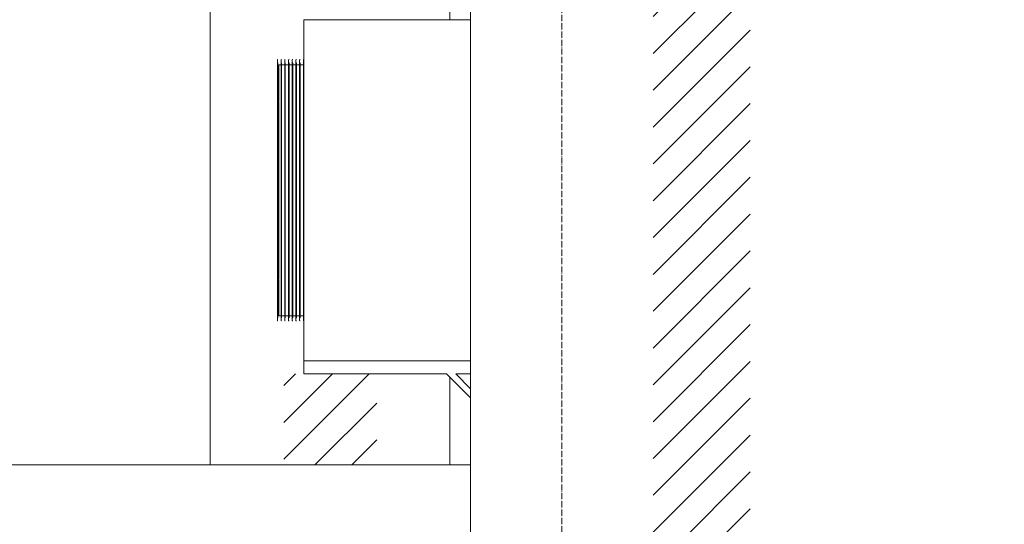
# Model space of a CAD drawing. Header units: millimetres. Extents: x -5998 to 64464, y -2232 to 8822.
# Tile 47 of 52: x 50419 to 52309, y 2466 to 3435. Entities that reach past the tile are written whole.
import ezdxf

# ---------------------------------------------------------------- set-up
doc = ezdxf.new("R2010")
doc.units = ezdxf.units.MM
doc.linetypes.add('_Traço - ponto', pattern=[16, 12, -2, 0, -2])
for name, color, linetype, lineweight in [('A-DETL-GENF', 92, 'Continuous', 18), ('A-GLAZ', 151, 'Continuous', 18), ('A-WALL', 113, 'Continuous', 18), ('M-EQPM', 50, 'Continuous', 18), ('S-GRID', 1, 'Continuous', 9)]:
    doc.layers.add(name, color=color, linetype=linetype, lineweight=lineweight)
pattern_1 = [(45, (39284.153, 0), (-35.35534, 35.35534), [])]

# ---------------------------------------------------------------- blocks, each defined once
blk = doc.blocks.new('Window_CV - Window_CV - 1 divisão-4329170-ELEVAÇÃO 4 - MAPEAMENTO DE DANOS')
at = {"layer": 'A-GLAZ'}
for p, q in [((11913.5, 3435), (11913.5, 3630)), ((11953.5, 3630), (11913.5, 3630)), ((11913.5, 2580), (11913.5, 2748.7))]:
    blk.add_line(p, q, dxfattribs=at)
blk = doc.blocks.new('Outdoor_Condenser_Unit_Single_Fan_15958 - Generic _Without Brackets_-4065094-ELEVAÇÃO 4 - MAPEAMENTO DE DANOS')
at = {"layer": 'M-EQPM'}
for p, q in [((11633.5, 3435), (11773.5, 3435)), ((11633.5, 3435), (11633.5, 2780)), ((11773.5, 3435), (11953.5, 3435)), ((11583.5, 3353.5), (11583.5, 3353.5)), ((11583.5, 3107.5), (11583.5, 3352.2)), ((11585.5, 3347.5), (11583.5, 3347.5)), ((11633.5, 3348.5), (11585.5, 3348.5)), ((11585.5, 3279), (11585.5, 3348.5)), ((11590.6, 3353.5), (11590.6, 3353.5)), ((11590.6, 3107.5), (11590.6, 3352.2)), ((11597.8, 3353.5), (11597.8, 3353.5)), ((11597.8, 3107.5), (11597.8, 3352.2)), ((11604.9, 3353.5), (11604.9, 3353.5)), ((11604.9, 3107.5), (11604.9, 3352.2)), ((11612.1, 3353.5), (11612.1, 3353.5)), ((11612.1, 3107.5), (11612.1, 3352.2)), ((11619.2, 3353.5), (11619.2, 3353.5)), ((11619.2, 3107.5), (11619.2, 3352.2)), ((11626.3, 3353.5), (11626.3, 3353.5)), ((11626.3, 3107.5), (11626.3, 3352.2)), ((11582.5, 3301.6), (11582.5, 3306.1)), ((11582.5, 3281.9), (11582.5, 3284.1)), ((11582.5, 3281.2), (11582.5, 3284.1)), ((11583.5, 3277.9), (11585.5, 3277.9)), ((11585.5, 3276.5), (11583.5, 3276.5)), ((11585.5, 3277.9), (11585.5, 3276.5)), ((11585.5, 3107.5), (11585.5, 3276.8)), ((11585.5, 3276.5), (11585.5, 3275.8)), ((11582.5, 3257.5), (11582.5, 3257.6)), ((11582.5, 3253.8), (11582.5, 3254.9)), ((11582.5, 3251.9), (11582.5, 3247.6)), ((11582.5, 3247.6), (11582.5, 3249.7)), ((11582.5, 3222.2), (11582.5, 3216.9)), ((11585.5, 3128), (11583.5, 3128)), ((11582.5, 3107.5), (11582.5, 3114.1)), ((11582.5, 3107.5), (11582.5, 3114.1)), ((11582.5, 3107.5), (11582.5, 3114.1)), ((11582.5, 3107.5), (11582.5, 3114.1)), ((11583.5, 3108.5), (11585.5, 3108.5)), ((11583.5, 3107.5), (11583.5, 2862.8)), ((11585.5, 3106.5), (11583.5, 3106.5)), ((11585.5, 2937.8), (11585.5, 3107.5)), ((11590.6, 3107.5), (11590.6, 2862.8)), ((11597.8, 3107.5), (11597.8, 2862.8)), ((11604.9, 3107.5), (11604.9, 2862.8)), ((11612.1, 3107.5), (11612.1, 2862.8)), ((11619.2, 3107.5), (11619.2, 2862.8)), ((11626.3, 3107.5), (11626.3, 2862.8)), ((11583.5, 3087), (11585.5, 3087)), ((11582.5, 3031.7), (11582.5, 3030.5)), ((11582.5, 2994.8), (11582.5, 2997.2)), ((11582.5, 2987.7), (11582.5, 2987.5)), ((11582.5, 2958), (11582.5, 2958.6)), ((11582.5, 2957.7), (11582.5, 2957.5)), ((11582.5, 2951.1), (11582.5, 2954)), ((11582.5, 2934.2), (11582.5, 2938.9)), ((11582.5, 2934), (11582.5, 2938.1)), ((11582.5, 2930), (11582.5, 2934)), ((11582.5, 2930.9), (11582.5, 2933.5)), ((11582.5, 2930.9), (11582.5, 2933.1)), ((11583.5, 2938.5), (11585.5, 2938.5)), ((11585.5, 2937.1), (11583.5, 2937.1)), ((11585.5, 2938.5), (11585.5, 2937.1)), ((11585.5, 2866.5), (11585.5, 2936)), ((11582.5, 2907), (11582.5, 2913.1)), ((11582.5, 2905.2), (11582.5, 2906.2)), ((11582.5, 2882.8), (11582.5, 2883.6)), ((11582.5, 2873.7), (11582.5, 2876.9)), ((11583.5, 2867.5), (11585.5, 2867.5)), ((11583.5, 2861.5), (11583.5, 2861.5)), ((11585.5, 2866.5), (11633.5, 2866.5)), ((11590.6, 2861.5), (11590.6, 2861.5)), ((11597.8, 2861.5), (11597.8, 2861.5)), ((11604.9, 2861.5), (11604.9, 2861.5)), ((11612.1, 2861.5), (11612.1, 2861.5)), ((11619.2, 2861.5), (11619.2, 2861.5)), ((11626.3, 2861.5), (11626.3, 2861.5)), ((11633.5, 2780), (11633.5, 2755)), ((11953.5, 2780), (11633.5, 2780)), ((11633.5, 2755), (11773.5, 2755)), ((11773.5, 2755), (11907.2, 2755)), ((11907.2, 2755), (11953.5, 2708.7)), ((11953.5, 2726.3), (11924.8, 2755)), ((11924.8, 2755), (11953.5, 2755))]:
    blk.add_line(p, q, dxfattribs=at)
at = {"layer": 'M-EQPM', "flags": 128}
for points in [[(11582.5, 3357.5), (11582.5, 3357.5), (11582.5, 3357.6), (11582.5, 3357.6), (11582.5, 3357.7), (11582.5, 3357.7), (11582.5, 3357.7), (11582.5, 3357.8), (11582.5, 3357.8), (11582.6, 3357.9), (11582.6, 3357.9), (11582.6, 3357.9), (11582.6, 3358), (11582.6, 3358), (11582.6, 3358), (11582.7, 3358.1), (11582.7, 3358.1), (11582.7, 3358.1), (11582.7, 3358.2), (11582.8, 3358.2), (11582.8, 3358.2), (11582.8, 3358.2), (11582.9, 3358.3), (11582.9, 3358.3), (11582.9, 3358.3), (11583, 3358.3), (11583, 3358.4), (11583, 3358.4), (11583.1, 3358.4), (11583.1, 3358.4), (11583.1, 3358.4), (11583.2, 3358.4), (11583.2, 3358.5), (11583.2, 3358.5), (11583.3, 3358.5), (11583.3, 3358.5), (11583.4, 3358.5), (11583.4, 3358.5), (11583.4, 3358.5), (11583.5, 3358.5), (11583.5, 3358.5)], [(11582.5, 3341.6), (11582.5, 3343.9), (11582.5, 3347), (11582.5, 3349.7), (11582.5, 3352), (11582.5, 3353.9), (11582.5, 3355.4), (11582.5, 3356.5), (11582.5, 3357.2), (11582.5, 3357.5), (11582.5, 3357.5)], [(11582.5, 3357.5), (11582.5, 3357.3), (11582.5, 3356.7), (11582.5, 3355.7), (11582.5, 3354.3), (11582.5, 3352.5), (11582.5, 3350.3), (11582.5, 3347.8), (11582.5, 3344.8), (11582.5, 3341.5), (11582.5, 3337.8), (11582.5, 3333.7), (11582.5, 3329.2), (11582.5, 3324.5), (11582.5, 3319.3), (11582.5, 3313.8), (11582.5, 3308), (11582.5, 3301.9), (11582.5, 3295.5), (11582.5, 3288.7), (11582.5, 3281.7), (11582.5, 3274.4), (11582.5, 3266.8), (11582.5, 3259), (11582.5, 3250.9), (11582.5, 3242.6), (11582.5, 3234.1), (11582.5, 3225.3), (11582.5, 3216.4), (11582.5, 3207.3), (11582.5, 3198.1), (11582.5, 3188.7), (11582.5, 3179.2), (11582.5, 3169.5), (11582.5, 3159.8), (11582.5, 3150), (11582.5, 3140.1), (11582.5, 3130.2), (11582.5, 3120.2), (11582.5, 3110.2), (11582.5, 3107.5)], [(11582.5, 3347.5), (11582.5, 3347.5), (11582.5, 3347.6), (11582.5, 3347.6), (11582.5, 3347.7), (11582.5, 3347.7), (11582.5, 3347.7), (11582.5, 3347.8), (11582.5, 3347.8), (11582.6, 3347.9), (11582.6, 3347.9), (11582.6, 3347.9), (11582.6, 3348), (11582.6, 3348), (11582.6, 3348), (11582.7, 3348.1), (11582.7, 3348.1), (11582.7, 3348.1), (11582.7, 3348.2), (11582.8, 3348.2), (11582.8, 3348.2), (11582.8, 3348.2), (11582.9, 3348.3), (11582.9, 3348.3), (11582.9, 3348.3), (11583, 3348.3), (11583, 3348.4), (11583, 3348.4), (11583.1, 3348.4), (11583.1, 3348.4), (11583.1, 3348.4), (11583.2, 3348.4), (11583.2, 3348.5), (11583.2, 3348.5), (11583.3, 3348.5), (11583.3, 3348.5), (11583.4, 3348.5), (11583.4, 3348.5), (11583.4, 3348.5), (11583.5, 3348.5), (11583.5, 3348.5)], [(11582.5, 3333), (11582.5, 3334.5), (11582.5, 3337.4), (11582.5, 3340), (11582.5, 3342.2), (11582.5, 3344), (11582.5, 3345.5), (11582.5, 3346.5), (11582.5, 3347.2), (11582.5, 3347.5), (11582.5, 3347.5)], [(11582.5, 3347.5), (11582.5, 3347.3), (11582.5, 3346.7), (11582.5, 3345.8), (11582.5, 3344.4), (11582.5, 3342.7), (11582.5, 3340.6), (11582.5, 3338.2), (11582.5, 3335.3), (11582.5, 3333)], [(11589.6, 3357.5), (11589.6, 3357.5), (11589.6, 3357.6), (11589.6, 3357.6), (11589.6, 3357.7), (11589.7, 3357.7), (11589.7, 3357.7), (11589.7, 3357.8), (11589.7, 3357.8), (11589.7, 3357.9), (11589.7, 3357.9), (11589.7, 3357.9), (11589.7, 3358), (11589.8, 3358), (11589.8, 3358), (11589.8, 3358.1), (11589.8, 3358.1), (11589.9, 3358.1), (11589.9, 3358.2), (11589.9, 3358.2), (11589.9, 3358.2), (11590, 3358.2), (11590, 3358.3), (11590, 3358.3), (11590.1, 3358.3), (11590.1, 3358.3), (11590.1, 3358.4), (11590.2, 3358.4), (11590.2, 3358.4), (11590.2, 3358.4), (11590.3, 3358.4), (11590.3, 3358.4), (11590.3, 3358.5), (11590.4, 3358.5), (11590.4, 3358.5), (11590.5, 3358.5), (11590.5, 3358.5), (11590.5, 3358.5), (11590.6, 3358.5), (11590.6, 3358.5), (11590.6, 3358.5)], [(11589.6, 3348.5), (11589.6, 3349.7), (11589.6, 3352), (11589.6, 3353.9), (11589.6, 3355.4), (11589.6, 3356.5), (11589.6, 3357.2), (11589.6, 3357.5), (11589.6, 3357.5)], [(11589.6, 3357.5), (11589.6, 3357.3), (11589.6, 3356.7), (11589.6, 3355.7), (11589.6, 3354.3), (11589.6, 3352.5), (11589.6, 3350.3), (11589.6, 3347.8), (11589.6, 3344.8), (11589.6, 3341.5), (11589.6, 3337.8), (11589.6, 3333.7), (11589.6, 3329.2), (11589.6, 3324.5), (11589.6, 3319.3), (11589.6, 3313.8), (11589.6, 3308), (11589.6, 3301.9), (11589.6, 3295.5), (11589.6, 3288.7), (11589.6, 3281.7), (11589.6, 3274.4), (11589.6, 3266.8), (11589.6, 3259), (11589.6, 3250.9), (11589.6, 3242.6), (11589.6, 3234.1), (11589.6, 3225.3), (11589.6, 3216.4), (11589.6, 3207.3), (11589.6, 3198.1), (11589.6, 3188.7), (11589.6, 3179.2), (11589.6, 3169.5), (11589.6, 3159.8), (11589.6, 3150), (11589.6, 3140.1), (11589.6, 3130.2), (11589.6, 3120.2), (11589.6, 3110.2), (11589.6, 3107.5)], [(11596.8, 3357.5), (11596.8, 3357.5), (11596.8, 3357.6), (11596.8, 3357.6), (11596.8, 3357.7), (11596.8, 3357.7), (11596.8, 3357.7), (11596.8, 3357.8), (11596.8, 3357.8), (11596.8, 3357.9), (11596.9, 3357.9), (11596.9, 3357.9), (11596.9, 3358), (11596.9, 3358), (11596.9, 3358), (11597, 3358.1), (11597, 3358.1), (11597, 3358.1), (11597, 3358.2), (11597.1, 3358.2), (11597.1, 3358.2), (11597.1, 3358.2), (11597.1, 3358.3), (11597.2, 3358.3), (11597.2, 3358.3), (11597.2, 3358.3), (11597.3, 3358.4), (11597.3, 3358.4), (11597.3, 3358.4), (11597.4, 3358.4), (11597.4, 3358.4), (11597.5, 3358.4), (11597.5, 3358.5), (11597.5, 3358.5), (11597.6, 3358.5), (11597.6, 3358.5), (11597.6, 3358.5), (11597.7, 3358.5), (11597.7, 3358.5), (11597.8, 3358.5), (11597.8, 3358.5)], [(11596.8, 3348.5), (11596.8, 3349.7), (11596.8, 3352), (11596.8, 3353.9), (11596.8, 3355.4), (11596.8, 3356.5), (11596.8, 3357.2), (11596.8, 3357.5), (11596.8, 3357.5)], [(11596.8, 3357.5), (11596.8, 3357.3), (11596.8, 3356.7), (11596.8, 3355.7), (11596.8, 3354.3), (11596.8, 3352.5), (11596.8, 3350.3), (11596.8, 3347.8), (11596.8, 3344.8), (11596.8, 3341.5), (11596.8, 3337.8), (11596.8, 3333.7), (11596.8, 3329.2), (11596.8, 3324.5), (11596.8, 3319.3), (11596.8, 3313.8), (11596.8, 3308), (11596.8, 3301.9), (11596.8, 3295.5), (11596.8, 3288.7), (11596.8, 3281.7), (11596.8, 3274.4), (11596.8, 3266.8), (11596.8, 3259), (11596.8, 3250.9), (11596.8, 3242.6), (11596.8, 3234.1), (11596.8, 3225.3), (11596.8, 3216.4), (11596.8, 3207.3), (11596.8, 3198.1), (11596.8, 3188.7), (11596.8, 3179.2), (11596.8, 3169.5), (11596.8, 3159.8), (11596.8, 3150), (11596.8, 3140.1), (11596.8, 3130.2), (11596.8, 3120.2), (11596.8, 3110.2), (11596.8, 3107.5)], [(11603.9, 3357.5), (11603.9, 3357.5), (11603.9, 3357.6), (11603.9, 3357.6), (11603.9, 3357.7), (11603.9, 3357.7), (11603.9, 3357.7), (11604, 3357.8), (11604, 3357.8), (11604, 3357.9), (11604, 3357.9), (11604, 3357.9), (11604, 3358), (11604.1, 3358), (11604.1, 3358), (11604.1, 3358.1), (11604.1, 3358.1), (11604.1, 3358.1), (11604.2, 3358.2), (11604.2, 3358.2), (11604.2, 3358.2), (11604.3, 3358.2), (11604.3, 3358.3), (11604.3, 3358.3), (11604.3, 3358.3), (11604.4, 3358.3), (11604.4, 3358.4), (11604.4, 3358.4), (11604.5, 3358.4), (11604.5, 3358.4), (11604.6, 3358.4), (11604.6, 3358.4), (11604.6, 3358.5), (11604.7, 3358.5), (11604.7, 3358.5), (11604.8, 3358.5), (11604.8, 3358.5), (11604.8, 3358.5), (11604.9, 3358.5), (11604.9, 3358.5), (11604.9, 3358.5)], [(11603.9, 3348.5), (11603.9, 3349.7), (11603.9, 3352), (11603.9, 3353.9), (11603.9, 3355.4), (11603.9, 3356.5), (11603.9, 3357.2), (11603.9, 3357.5), (11603.9, 3357.5)], [(11603.9, 3357.5), (11603.9, 3357.3), (11603.9, 3356.7), (11603.9, 3355.7), (11603.9, 3354.3), (11603.9, 3352.5), (11603.9, 3350.3), (11603.9, 3347.8), (11603.9, 3344.8), (11603.9, 3341.5), (11603.9, 3337.8), (11603.9, 3333.7), (11603.9, 3329.2), (11603.9, 3324.5), (11603.9, 3319.3), (11603.9, 3313.8), (11603.9, 3308), (11603.9, 3301.9), (11603.9, 3295.5), (11603.9, 3288.7), (11603.9, 3281.7), (11603.9, 3274.4), (11603.9, 3266.8), (11603.9, 3259), (11603.9, 3250.9), (11603.9, 3242.6), (11603.9, 3234.1), (11603.9, 3225.3), (11603.9, 3216.4), (11603.9, 3207.3), (11603.9, 3198.1), (11603.9, 3188.7), (11603.9, 3179.2), (11603.9, 3169.5), (11603.9, 3159.8), (11603.9, 3150), (11603.9, 3140.1), (11603.9, 3130.2), (11603.9, 3120.2), (11603.9, 3110.2), (11603.9, 3107.5)], [(11611.1, 3357.5), (11611.1, 3357.5), (11611.1, 3357.6), (11611.1, 3357.6), (11611.1, 3357.7), (11611.1, 3357.7), (11611.1, 3357.7), (11611.1, 3357.8), (11611.1, 3357.8), (11611.1, 3357.9), (11611.1, 3357.9), (11611.2, 3357.9), (11611.2, 3358), (11611.2, 3358), (11611.2, 3358), (11611.2, 3358.1), (11611.3, 3358.1), (11611.3, 3358.1), (11611.3, 3358.2), (11611.3, 3358.2), (11611.4, 3358.2), (11611.4, 3358.2), (11611.4, 3358.3), (11611.5, 3358.3), (11611.5, 3358.3), (11611.5, 3358.3), (11611.6, 3358.4), (11611.6, 3358.4), (11611.6, 3358.4), (11611.7, 3358.4), (11611.7, 3358.4), (11611.7, 3358.4), (11611.8, 3358.5), (11611.8, 3358.5), (11611.9, 3358.5), (11611.9, 3358.5), (11611.9, 3358.5), (11612, 3358.5), (11612, 3358.5), (11612.1, 3358.5), (11612.1, 3358.5)], [(11611.1, 3348.5), (11611.1, 3349.7), (11611.1, 3352), (11611.1, 3353.9), (11611.1, 3355.4), (11611.1, 3356.5), (11611.1, 3357.2), (11611.1, 3357.5), (11611.1, 3357.5)], [(11611.1, 3357.5), (11611.1, 3357.3), (11611.1, 3356.7), (11611.1, 3355.7), (11611.1, 3354.3), (11611.1, 3352.5), (11611.1, 3350.3), (11611.1, 3347.8), (11611.1, 3344.8), (11611.1, 3341.5), (11611.1, 3337.8), (11611.1, 3333.7), (11611.1, 3329.2), (11611.1, 3324.5), (11611.1, 3319.3), (11611.1, 3313.8), (11611.1, 3308), (11611.1, 3301.9), (11611.1, 3295.5), (11611.1, 3288.7), (11611.1, 3281.7), (11611.1, 3274.4), (11611.1, 3266.8), (11611.1, 3259), (11611.1, 3250.9), (11611.1, 3242.6), (11611.1, 3234.1), (11611.1, 3225.3), (11611.1, 3216.4), (11611.1, 3207.3), (11611.1, 3198.1), (11611.1, 3188.7), (11611.1, 3179.2), (11611.1, 3169.5), (11611.1, 3159.8), (11611.1, 3150), (11611.1, 3140.1), (11611.1, 3130.2), (11611.1, 3120.2), (11611.1, 3110.2), (11611.1, 3107.5)], [(11618.2, 3357.5), (11618.2, 3357.5), (11618.2, 3357.6), (11618.2, 3357.6), (11618.2, 3357.7), (11618.2, 3357.7), (11618.2, 3357.7), (11618.2, 3357.8), (11618.3, 3357.8), (11618.3, 3357.9), (11618.3, 3357.9), (11618.3, 3357.9), (11618.3, 3358), (11618.3, 3358), (11618.4, 3358), (11618.4, 3358.1), (11618.4, 3358.1), (11618.4, 3358.1), (11618.5, 3358.2), (11618.5, 3358.2), (11618.5, 3358.2), (11618.5, 3358.2), (11618.6, 3358.3), (11618.6, 3358.3), (11618.6, 3358.3), (11618.7, 3358.3), (11618.7, 3358.4), (11618.7, 3358.4), (11618.8, 3358.4), (11618.8, 3358.4), (11618.8, 3358.4), (11618.9, 3358.4), (11618.9, 3358.5), (11619, 3358.5), (11619, 3358.5), (11619, 3358.5), (11619.1, 3358.5), (11619.1, 3358.5), (11619.2, 3358.5), (11619.2, 3358.5), (11619.2, 3358.5)], [(11618.2, 3348.5), (11618.2, 3349.7), (11618.2, 3352), (11618.2, 3353.9), (11618.2, 3355.4), (11618.2, 3356.5), (11618.2, 3357.2), (11618.2, 3357.5), (11618.2, 3357.5)], [(11618.2, 3357.5), (11618.2, 3357.3), (11618.2, 3356.7), (11618.2, 3355.7), (11618.2, 3354.3), (11618.2, 3352.5), (11618.2, 3350.3), (11618.2, 3347.8), (11618.2, 3344.8), (11618.2, 3341.5), (11618.2, 3337.8), (11618.2, 3333.7), (11618.2, 3329.2), (11618.2, 3324.5), (11618.2, 3319.3), (11618.2, 3313.8), (11618.2, 3308), (11618.2, 3301.9), (11618.2, 3295.5), (11618.2, 3288.7), (11618.2, 3281.7), (11618.2, 3274.4), (11618.2, 3266.8), (11618.2, 3259), (11618.2, 3250.9), (11618.2, 3242.6), (11618.2, 3234.1), (11618.2, 3225.3), (11618.2, 3216.4), (11618.2, 3207.3), (11618.2, 3198.1), (11618.2, 3188.7), (11618.2, 3179.2), (11618.2, 3169.5), (11618.2, 3159.8), (11618.2, 3150), (11618.2, 3140.1), (11618.2, 3130.2), (11618.2, 3120.2), (11618.2, 3110.2), (11618.2, 3107.5)], [(11625.3, 3357.5), (11625.3, 3357.5), (11625.4, 3357.6), (11625.4, 3357.6), (11625.4, 3357.7), (11625.4, 3357.7), (11625.4, 3357.7), (11625.4, 3357.8), (11625.4, 3357.8), (11625.4, 3357.9), (11625.4, 3357.9), (11625.4, 3357.9), (11625.5, 3358), (11625.5, 3358), (11625.5, 3358), (11625.5, 3358.1), (11625.5, 3358.1), (11625.6, 3358.1), (11625.6, 3358.2), (11625.6, 3358.2), (11625.7, 3358.2), (11625.7, 3358.2), (11625.7, 3358.3), (11625.7, 3358.3), (11625.8, 3358.3), (11625.8, 3358.3), (11625.8, 3358.4), (11625.9, 3358.4), (11625.9, 3358.4), (11625.9, 3358.4), (11626, 3358.4), (11626, 3358.4), (11626.1, 3358.5), (11626.1, 3358.5), (11626.1, 3358.5), (11626.2, 3358.5), (11626.2, 3358.5), (11626.3, 3358.5), (11626.3, 3358.5), (11626.3, 3358.5), (11626.3, 3358.5)], [(11625.3, 3348.5), (11625.3, 3349.7), (11625.3, 3352), (11625.3, 3353.9), (11625.3, 3355.4), (11625.3, 3356.5), (11625.3, 3357.2), (11625.3, 3357.5), (11625.3, 3357.5)], [(11625.3, 3357.5), (11625.3, 3357.3), (11625.3, 3356.7), (11625.3, 3355.7), (11625.3, 3354.3), (11625.3, 3352.5), (11625.3, 3350.3), (11625.3, 3347.8), (11625.3, 3344.8), (11625.3, 3341.5), (11625.3, 3337.8), (11625.3, 3333.7), (11625.3, 3329.2), (11625.3, 3324.5), (11625.3, 3319.3), (11625.3, 3313.8), (11625.3, 3308), (11625.3, 3301.9), (11625.3, 3295.5), (11625.3, 3288.7), (11625.3, 3281.7), (11625.3, 3274.4), (11625.3, 3266.8), (11625.3, 3259), (11625.3, 3250.9), (11625.3, 3242.6), (11625.3, 3234.1), (11625.3, 3225.3), (11625.3, 3216.4), (11625.3, 3207.3), (11625.3, 3198.1), (11625.3, 3188.7), (11625.3, 3179.2), (11625.3, 3169.5), (11625.3, 3159.8), (11625.3, 3150), (11625.3, 3140.1), (11625.3, 3130.2), (11625.3, 3120.2), (11625.3, 3110.2), (11625.3, 3107.5)], [(11632.5, 3357.5), (11632.5, 3357.5), (11632.5, 3357.6), (11632.5, 3357.6), (11632.5, 3357.7), (11632.5, 3357.7), (11632.5, 3357.7), (11632.5, 3357.8), (11632.5, 3357.8), (11632.6, 3357.9), (11632.6, 3357.9), (11632.6, 3357.9), (11632.6, 3358), (11632.6, 3358), (11632.6, 3358), (11632.7, 3358.1), (11632.7, 3358.1), (11632.7, 3358.1), (11632.7, 3358.2), (11632.8, 3358.2), (11632.8, 3358.2), (11632.8, 3358.2), (11632.9, 3358.3), (11632.9, 3358.3), (11632.9, 3358.3), (11633, 3358.3), (11633, 3358.4), (11633, 3358.4), (11633.1, 3358.4), (11633.1, 3358.4), (11633.1, 3358.4), (11633.2, 3358.4), (11633.2, 3358.5), (11633.2, 3358.5), (11633.3, 3358.5), (11633.3, 3358.5), (11633.4, 3358.5), (11633.4, 3358.5), (11633.4, 3358.5), (11633.5, 3358.5), (11633.5, 3358.5)], [(11632.5, 3348.5), (11632.5, 3349.7), (11632.5, 3352), (11632.5, 3353.9), (11632.5, 3355.4), (11632.5, 3356.5), (11632.5, 3357.2), (11632.5, 3357.5), (11632.5, 3357.5)], [(11632.5, 3357.5), (11632.5, 3357.3), (11632.5, 3356.7), (11632.5, 3355.7), (11632.5, 3354.3), (11632.5, 3352.5), (11632.5, 3350.3), (11632.5, 3347.8), (11632.5, 3344.8), (11632.5, 3341.5), (11632.5, 3337.8), (11632.5, 3333.7), (11632.5, 3329.2), (11632.5, 3324.5), (11632.5, 3319.3), (11632.5, 3313.8), (11632.5, 3308), (11632.5, 3301.9), (11632.5, 3295.5), (11632.5, 3288.7), (11632.5, 3281.7), (11632.5, 3274.4), (11632.5, 3266.8), (11632.5, 3259), (11632.5, 3250.9), (11632.5, 3242.6), (11632.5, 3234.1), (11632.5, 3225.3), (11632.5, 3216.4), (11632.5, 3207.3), (11632.5, 3198.1), (11632.5, 3188.7), (11632.5, 3179.2), (11632.5, 3169.5), (11632.5, 3159.8), (11632.5, 3150), (11632.5, 3140.1), (11632.5, 3130.2), (11632.5, 3120.2), (11632.5, 3110.2), (11632.5, 3107.5)], [(11582.5, 3326.2), (11582.5, 3328), (11582.5, 3332.5), (11582.5, 3336.7), (11582.5, 3338)], [(11582.5, 3309.8), (11582.5, 3314.5), (11582.5, 3319.2), (11582.5, 3323.5), (11582.5, 3326.4)], [(11582.5, 3326.4), (11582.5, 3324.6), (11582.5, 3320.4), (11582.5, 3315.8), (11582.5, 3310.8), (11582.5, 3305.9)], [(11582.5, 3317.5), (11582.5, 3317.5), (11582.5, 3317.6), (11582.5, 3317.6), (11582.5, 3317.7), (11582.5, 3317.7), (11582.5, 3317.7), (11582.5, 3317.8), (11582.5, 3317.8), (11582.6, 3317.9), (11582.6, 3317.9), (11582.6, 3317.9), (11582.6, 3318), (11582.6, 3318), (11582.6, 3318), (11582.7, 3318.1), (11582.7, 3318.1), (11582.7, 3318.1)], [(11582.5, 3306.1), (11582.5, 3308.7), (11582.5, 3310.9), (11582.5, 3312.9), (11582.5, 3314.4), (11582.5, 3315.7), (11582.5, 3316.6), (11582.5, 3317.2), (11582.5, 3317.5), (11582.5, 3317.5)], [(11582.5, 3317.5), (11582.5, 3317.3), (11582.5, 3316.8), (11582.5, 3316), (11582.5, 3314.8), (11582.5, 3313.3), (11582.5, 3311.5), (11582.5, 3309.3), (11582.5, 3306.8), (11582.5, 3305.9)], [(11582.5, 3289.6), (11582.5, 3287.9), (11582.5, 3281.5)], [(11582.5, 3281.2), (11582.5, 3284.2), (11582.5, 3288.6), (11582.5, 3289.6)], [(11582.5, 3289.6), (11582.5, 3285.4), (11582.5, 3281.2)], [(11582.5, 3287.5), (11582.5, 3287.5), (11582.5, 3287.6), (11582.5, 3287.6), (11582.5, 3287.7), (11582.5, 3287.7), (11582.5, 3287.7), (11582.5, 3287.8), (11582.5, 3287.8)], [(11582.5, 3281.2), (11582.5, 3281.9), (11582.5, 3283.5), (11582.5, 3284.9), (11582.5, 3286), (11582.5, 3286.8), (11582.5, 3287.3), (11582.5, 3287.5), (11582.5, 3287.5)], [(11582.5, 3287.5), (11582.5, 3287.4), (11582.5, 3286.9), (11582.5, 3286.2), (11582.5, 3285.2), (11582.5, 3283.9), (11582.5, 3282.3), (11582.5, 3281.2)], [(11582.5, 3269.4), (11582.5, 3267.7), (11582.5, 3260.4)], [(11582.5, 3269.4), (11582.5, 3265.4), (11582.5, 3260.1)], [(11582.5, 3260.1), (11582.5, 3262.7), (11582.5, 3266.3), (11582.5, 3269.4)], [(11582.5, 3269.4), (11582.5, 3267.2), (11582.5, 3263.7), (11582.5, 3260.1)], [(11582.5, 3254.9), (11582.5, 3252.9), (11582.5, 3245.1), (11582.5, 3243.8)], [(11582.5, 3254.9), (11582.5, 3253.8), (11582.5, 3247.7), (11582.5, 3243.8)], [(11582.5, 3222.5), (11582.5, 3220.6), (11582.5, 3216.9)], [(11582.5, 3222.5), (11582.5, 3221), (11582.5, 3216.9)], [(11582.5, 3216.9), (11582.5, 3220.7), (11582.5, 3222.3)], [(11582.5, 3218.1), (11582.5, 3219.2), (11582.5, 3222.2)], [(11582.5, 3222.2), (11582.5, 3220.3), (11582.5, 3218.1)], [(11582.5, 3218.1), (11582.5, 3219.3), (11582.5, 3221), (11582.5, 3222.2)], [(11582.5, 3222.2), (11582.5, 3221.4), (11582.5, 3219.8), (11582.5, 3218.1)], [(11582.5, 3211.5), (11582.5, 3203.3), (11582.5, 3194.5), (11582.5, 3186.6)], [(11582.5, 3211.5), (11582.5, 3206.5), (11582.5, 3205.7)], [(11582.5, 3194.1), (11582.5, 3191.4), (11582.5, 3186.6)], [(11582.5, 3180.2), (11582.5, 3176.3), (11582.5, 3167.9)], [(11582.5, 3180.2), (11582.5, 3175.7), (11582.5, 3167.9)], [(11582.5, 3155.9), (11582.5, 3148.3), (11582.5, 3138.8), (11582.5, 3129.3), (11582.5, 3124.6)], [(11582.5, 3154.6), (11582.5, 3151.4), (11582.5, 3143.2), (11582.5, 3142.3)], [(11582.5, 3118.7), (11582.5, 3110.1), (11582.5, 3107.5)], [(11582.5, 3118.7), (11582.5, 3116.6), (11582.5, 3109.4), (11582.5, 3107.5)], [(11582.5, 3118.7), (11582.5, 3115.1), (11582.5, 3109.1), (11582.5, 3107.5)], [(11582.5, 3118.6), (11582.5, 3115.7), (11582.5, 3112.1), (11582.5, 3108.5), (11582.5, 3107.5)], [(11582.5, 3118.6), (11582.5, 3117.7), (11582.5, 3115.3), (11582.5, 3112.9), (11582.5, 3110.5), (11582.5, 3108.1), (11582.5, 3107.5)], [(11582.5, 3118.4), (11582.5, 3113.6), (11582.5, 3108.8), (11582.5, 3107.5)], [(11582.5, 3118.4), (11582.5, 3117.2), (11582.5, 3116.1), (11582.5, 3114.9), (11582.5, 3113.8), (11582.5, 3112.6), (11582.5, 3111.4), (11582.5, 3110.2), (11582.5, 3109), (11582.5, 3107.8), (11582.5, 3107.5)], [(11582.5, 3118.2), (11582.5, 3109.8), (11582.5, 3107.5)], [(11582.5, 3107.5), (11582.5, 3108.7), (11582.5, 3109.9), (11582.5, 3111.1), (11582.5, 3112.3), (11582.5, 3113.5), (11582.5, 3114.6), (11582.5, 3115.8), (11582.5, 3116.9), (11582.5, 3118.1)], [(11582.5, 3107.5), (11582.5, 3113.5), (11582.5, 3114.1)], [(11582.5, 3107.5), (11582.5, 3112.3), (11582.5, 3114.1)], [(11582.5, 3107.5), (11582.5, 3111.1), (11582.5, 3114.1)], [(11582.5, 3107.5), (11582.5, 3109.9), (11582.5, 3112.3), (11582.5, 3114.1)], [(11582.5, 3107.5), (11582.5, 3097.5), (11582.5, 3087.5), (11582.5, 3077.6), (11582.5, 3067.7), (11582.5, 3057.8), (11582.5, 3048.1), (11582.5, 3038.4), (11582.5, 3028.9), (11582.5, 3019.4), (11582.5, 3010.1), (11582.5, 3001), (11582.5, 2992.1), (11582.5, 2983.3), (11582.5, 2974.7), (11582.5, 2966.3), (11582.5, 2958.2), (11582.5, 2950.3), (11582.5, 2942.7), (11582.5, 2935.3), (11582.5, 2928.2), (11582.5, 2921.3), (11582.5, 2914.8), (11582.5, 2908.6), (11582.5, 2902.7), (11582.5, 2897.1), (11582.5, 2891.9), (11582.5, 2887), (11582.5, 2882.5), (11582.5, 2878.3), (11582.5, 2874.5), (11582.5, 2871.1), (11582.5, 2868), (11582.5, 2865.3), (11582.5, 2863), (11582.5, 2861.1), (11582.5, 2859.6), (11582.5, 2858.5), (11582.5, 2857.8), (11582.5, 2857.5), (11582.5, 2857.5)], [(11582.5, 3100.9), (11582.5, 3104.8), (11582.5, 3107.5)], [(11582.5, 3107.5), (11582.5, 3097.9), (11582.5, 3096.8)], [(11582.5, 3100.9), (11582.5, 3104.9), (11582.5, 3107.5)], [(11582.5, 3107.5), (11582.5, 3099.1), (11582.5, 3096.8)], [(11582.5, 3100.9), (11582.5, 3105.2), (11582.5, 3107.5)], [(11582.5, 3107.5), (11582.5, 3100.3), (11582.5, 3096.8)], [(11582.5, 3100.9), (11582.5, 3105.6), (11582.5, 3107.5)], [(11582.5, 3107.5), (11582.5, 3101.5), (11582.5, 3096.8)], [(11582.5, 3100.9), (11582.5, 3105.9), (11582.5, 3107.5)], [(11582.5, 3107.5), (11582.5, 3102.7), (11582.5, 3097.9), (11582.5, 3096.8)], [(11582.5, 3101.4), (11582.5, 3106.2), (11582.5, 3107.5)], [(11582.5, 3107.5), (11582.5, 3103.9), (11582.5, 3100.3), (11582.5, 3096.8)], [(11582.5, 3100.9), (11582.5, 3102.9), (11582.5, 3106.5), (11582.5, 3107.5)], [(11582.5, 3107.5), (11582.5, 3105.1), (11582.5, 3102.7), (11582.5, 3100.3), (11582.5, 3097.9), (11582.5, 3096.8)], [(11582.5, 3100.9), (11582.5, 3102.1), (11582.5, 3104.5), (11582.5, 3106.9), (11582.5, 3107.5)], [(11582.5, 3107.5), (11582.5, 3106.3), (11582.5, 3105.1), (11582.5, 3103.9), (11582.5, 3102.7), (11582.5, 3101.5), (11582.5, 3100.4), (11582.5, 3099.2), (11582.5, 3098.1), (11582.5, 3096.9)], [(11582.5, 3096.8), (11582.5, 3097.8), (11582.5, 3098.9), (11582.5, 3100.1), (11582.5, 3101.2), (11582.5, 3102.4), (11582.5, 3103.6), (11582.5, 3104.8), (11582.5, 3106), (11582.5, 3107.2), (11582.5, 3107.5)], [(11589.6, 3107.5), (11589.6, 3097.5), (11589.6, 3087.5), (11589.6, 3077.6), (11589.6, 3067.7), (11589.6, 3057.8), (11589.6, 3048.1), (11589.6, 3038.4), (11589.6, 3028.9), (11589.6, 3019.4), (11589.6, 3010.1), (11589.6, 3001), (11589.6, 2992.1), (11589.6, 2983.3), (11589.6, 2974.7), (11589.6, 2966.3), (11589.6, 2958.2), (11589.6, 2950.3), (11589.6, 2942.7), (11589.6, 2935.3), (11589.6, 2928.2), (11589.6, 2921.3), (11589.6, 2914.8), (11589.6, 2908.6), (11589.6, 2902.7), (11589.6, 2897.1), (11589.6, 2891.9), (11589.6, 2887), (11589.6, 2882.5), (11589.6, 2878.3), (11589.6, 2874.5), (11589.6, 2871.1), (11589.6, 2868), (11589.6, 2865.3), (11589.6, 2863), (11589.6, 2861.1), (11589.6, 2859.6), (11589.6, 2858.5), (11589.6, 2857.8), (11589.6, 2857.5), (11589.6, 2857.5)], [(11596.8, 3107.5), (11596.8, 3097.5), (11596.8, 3087.5), (11596.8, 3077.6), (11596.8, 3067.7), (11596.8, 3057.8), (11596.8, 3048.1), (11596.8, 3038.4), (11596.8, 3028.9), (11596.8, 3019.4), (11596.8, 3010.1), (11596.8, 3001), (11596.8, 2992.1), (11596.8, 2983.3), (11596.8, 2974.7), (11596.8, 2966.3), (11596.8, 2958.2), (11596.8, 2950.3), (11596.8, 2942.7), (11596.8, 2935.3), (11596.8, 2928.2), (11596.8, 2921.3), (11596.8, 2914.8), (11596.8, 2908.6), (11596.8, 2902.7), (11596.8, 2897.1), (11596.8, 2891.9), (11596.8, 2887), (11596.8, 2882.5), (11596.8, 2878.3), (11596.8, 2874.5), (11596.8, 2871.1), (11596.8, 2868), (11596.8, 2865.3), (11596.8, 2863), (11596.8, 2861.1), (11596.8, 2859.6), (11596.8, 2858.5), (11596.8, 2857.8), (11596.8, 2857.5), (11596.8, 2857.5)], [(11603.9, 3107.5), (11603.9, 3097.5), (11603.9, 3087.5), (11603.9, 3077.6), (11603.9, 3067.7), (11603.9, 3057.8), (11603.9, 3048.1), (11603.9, 3038.4), (11603.9, 3028.9), (11603.9, 3019.4), (11603.9, 3010.1), (11603.9, 3001), (11603.9, 2992.1), (11603.9, 2983.3), (11603.9, 2974.7), (11603.9, 2966.3), (11603.9, 2958.2), (11603.9, 2950.3), (11603.9, 2942.7), (11603.9, 2935.3), (11603.9, 2928.2), (11603.9, 2921.3), (11603.9, 2914.8), (11603.9, 2908.6), (11603.9, 2902.7), (11603.9, 2897.1), (11603.9, 2891.9), (11603.9, 2887), (11603.9, 2882.5), (11603.9, 2878.3), (11603.9, 2874.5), (11603.9, 2871.1), (11603.9, 2868), (11603.9, 2865.3), (11603.9, 2863), (11603.9, 2861.1), (11603.9, 2859.6), (11603.9, 2858.5), (11603.9, 2857.8), (11603.9, 2857.5), (11603.9, 2857.5)], [(11611.1, 3107.5), (11611.1, 3097.5), (11611.1, 3087.5), (11611.1, 3077.6), (11611.1, 3067.7), (11611.1, 3057.8), (11611.1, 3048.1), (11611.1, 3038.4), (11611.1, 3028.9), (11611.1, 3019.4), (11611.1, 3010.1), (11611.1, 3001), (11611.1, 2992.1), (11611.1, 2983.3), (11611.1, 2974.7), (11611.1, 2966.3), (11611.1, 2958.2), (11611.1, 2950.3), (11611.1, 2942.7), (11611.1, 2935.3), (11611.1, 2928.2), (11611.1, 2921.3), (11611.1, 2914.8), (11611.1, 2908.6), (11611.1, 2902.7), (11611.1, 2897.1), (11611.1, 2891.9), (11611.1, 2887), (11611.1, 2882.5), (11611.1, 2878.3), (11611.1, 2874.5), (11611.1, 2871.1), (11611.1, 2868), (11611.1, 2865.3), (11611.1, 2863), (11611.1, 2861.1), (11611.1, 2859.6), (11611.1, 2858.5), (11611.1, 2857.8), (11611.1, 2857.5), (11611.1, 2857.5)], [(11618.2, 3107.5), (11618.2, 3097.5), (11618.2, 3087.5), (11618.2, 3077.6), (11618.2, 3067.7), (11618.2, 3057.8), (11618.2, 3048.1), (11618.2, 3038.4), (11618.2, 3028.9), (11618.2, 3019.4), (11618.2, 3010.1), (11618.2, 3001), (11618.2, 2992.1), (11618.2, 2983.3), (11618.2, 2974.7), (11618.2, 2966.3), (11618.2, 2958.2), (11618.2, 2950.3), (11618.2, 2942.7), (11618.2, 2935.3), (11618.2, 2928.2), (11618.2, 2921.3), (11618.2, 2914.8), (11618.2, 2908.6), (11618.2, 2902.7), (11618.2, 2897.1), (11618.2, 2891.9), (11618.2, 2887), (11618.2, 2882.5), (11618.2, 2878.3), (11618.2, 2874.5), (11618.2, 2871.1), (11618.2, 2868), (11618.2, 2865.3), (11618.2, 2863), (11618.2, 2861.1), (11618.2, 2859.6), (11618.2, 2858.5), (11618.2, 2857.8), (11618.2, 2857.5), (11618.2, 2857.5)], [(11625.3, 3107.5), (11625.3, 3097.5), (11625.3, 3087.5), (11625.3, 3077.6), (11625.3, 3067.7), (11625.3, 3057.8), (11625.3, 3048.1), (11625.3, 3038.4), (11625.3, 3028.9), (11625.3, 3019.4), (11625.3, 3010.1), (11625.3, 3001), (11625.3, 2992.1), (11625.3, 2983.3), (11625.3, 2974.7), (11625.3, 2966.3), (11625.3, 2958.2), (11625.3, 2950.3), (11625.3, 2942.7), (11625.3, 2935.3), (11625.3, 2928.2), (11625.3, 2921.3), (11625.3, 2914.8), (11625.3, 2908.6), (11625.3, 2902.7), (11625.3, 2897.1), (11625.3, 2891.9), (11625.3, 2887), (11625.3, 2882.5), (11625.3, 2878.3), (11625.3, 2874.5), (11625.3, 2871.1), (11625.3, 2868), (11625.3, 2865.3), (11625.3, 2863), (11625.3, 2861.1), (11625.3, 2859.6), (11625.3, 2858.5), (11625.3, 2857.8), (11625.3, 2857.5), (11625.3, 2857.5)], [(11632.5, 3107.5), (11632.5, 3097.5), (11632.5, 3087.5), (11632.5, 3077.6), (11632.5, 3067.7), (11632.5, 3057.8), (11632.5, 3048.1), (11632.5, 3038.4), (11632.5, 3028.9), (11632.5, 3019.4), (11632.5, 3010.1), (11632.5, 3001), (11632.5, 2992.1), (11632.5, 2983.3), (11632.5, 2974.7), (11632.5, 2966.3), (11632.5, 2958.2), (11632.5, 2950.3), (11632.5, 2942.7), (11632.5, 2935.3), (11632.5, 2928.2), (11632.5, 2921.3), (11632.5, 2914.8), (11632.5, 2908.6), (11632.5, 2902.7), (11632.5, 2897.1), (11632.5, 2891.9), (11632.5, 2887), (11632.5, 2882.5), (11632.5, 2878.3), (11632.5, 2874.5), (11632.5, 2871.1), (11632.5, 2868), (11632.5, 2865.3), (11632.5, 2863), (11632.5, 2861.1), (11632.5, 2859.6), (11632.5, 2858.5), (11632.5, 2857.8), (11632.5, 2857.5), (11632.5, 2857.5)], [(11582.5, 3046.5), (11582.5, 3041.2), (11582.5, 3032)], [(11582.5, 3046.5), (11582.5, 3041.4), (11582.5, 3033.5), (11582.5, 3030.5)], [(11582.5, 3007), (11582.5, 3005.3), (11582.5, 2996.7), (11582.5, 2994.8)], [(11582.5, 3007), (11582.5, 3003.2), (11582.5, 2996), (11582.5, 2994.8)], [(11582.5, 2990), (11582.5, 2988.2), (11582.5, 2980)], [(11582.5, 2990), (11582.5, 2988.9), (11582.5, 2982.1), (11582.5, 2979.7)], [(11582.5, 2987.4), (11582.5, 2987.4), (11582.5, 2987.5)], [(11582.5, 2958.8), (11582.5, 2956.6), (11582.5, 2949.2), (11582.5, 2942.2), (11582.5, 2935.3), (11582.5, 2928.8), (11582.5, 2922.5), (11582.5, 2916.6)], [(11582.5, 2958.8), (11582.5, 2956.9), (11582.5, 2951.1), (11582.5, 2945.6), (11582.5, 2940.4), (11582.5, 2935.5), (11582.5, 2930.8), (11582.5, 2926.4), (11582.5, 2924.6)], [(11582.5, 2958.6), (11582.5, 2956), (11582.5, 2952.3), (11582.5, 2948.7), (11582.5, 2945.5), (11582.5, 2942.5), (11582.5, 2939.7), (11582.5, 2937.3), (11582.5, 2935.1), (11582.5, 2933.1), (11582.5, 2931.5), (11582.5, 2930.1), (11582.5, 2929), (11582.5, 2928.2), (11582.5, 2927.7), (11582.5, 2927.5), (11582.5, 2927.5)], [(11582.5, 2934.5), (11582.5, 2936.6), (11582.5, 2939), (11582.5, 2941.7), (11582.5, 2944.6), (11582.5, 2947.8), (11582.5, 2951.3), (11582.5, 2955), (11582.5, 2958.6)], [(11582.5, 2957.4), (11582.5, 2957.4), (11582.5, 2957.5)], [(11582.5, 2941.2), (11582.5, 2944.2), (11582.5, 2949.6), (11582.5, 2955)], [(11582.5, 2945.8), (11582.5, 2947.3), (11582.5, 2954)], [(11582.5, 2927.6), (11582.5, 2928.1), (11582.5, 2928.8), (11582.5, 2929.8), (11582.5, 2931.1), (11582.5, 2932.7), (11582.5, 2934)], [(11582.5, 2924.6), (11582.5, 2925.3), (11582.5, 2928.7)], [(11582.5, 2927.3), (11582.5, 2927.4), (11582.5, 2927.4), (11582.5, 2927.4), (11582.5, 2927.5), (11582.5, 2927.5)], [(11582.5, 2918.5), (11582.5, 2920.9), (11582.5, 2924.4)], [(11582.5, 2906.2), (11582.5, 2905.5), (11582.5, 2900.5), (11582.5, 2895.8)], [(11582.5, 2906.2), (11582.5, 2904.1), (11582.5, 2902.1), (11582.5, 2900.6), (11582.5, 2899.3), (11582.5, 2898.4), (11582.5, 2897.8), (11582.5, 2897.5), (11582.5, 2897.5)], [(11582.5, 2897.5), (11582.5, 2897.7), (11582.5, 2898.2), (11582.5, 2899), (11582.5, 2900.2), (11582.5, 2901.7), (11582.5, 2903.5), (11582.5, 2905.7)], [(11582.5, 2895.7), (11582.5, 2899.2), (11582.5, 2903.6)], [(11582.7, 2896.9), (11582.7, 2896.9), (11582.7, 2897), (11582.6, 2897), (11582.6, 2897), (11582.6, 2897.1), (11582.6, 2897.1), (11582.6, 2897.1), (11582.5, 2897.2), (11582.5, 2897.2), (11582.5, 2897.3), (11582.5, 2897.3), (11582.5, 2897.3), (11582.5, 2897.4), (11582.5, 2897.4), (11582.5, 2897.4), (11582.5, 2897.5), (11582.5, 2897.5)], [(11582.5, 2888.5), (11582.5, 2890.5), (11582.5, 2895.7), (11582.5, 2897.4)], [(11582.5, 2886.5), (11582.5, 2883.8), (11582.5, 2880.5), (11582.5, 2877.6), (11582.5, 2875), (11582.5, 2872.8), (11582.5, 2871), (11582.5, 2869.5), (11582.5, 2868.5), (11582.5, 2867.8), (11582.5, 2867.5), (11582.5, 2867.5)], [(11582.5, 2867.5), (11582.5, 2867.7), (11582.5, 2868.3), (11582.5, 2869.2), (11582.5, 2870.6), (11582.5, 2872.3), (11582.5, 2874.4), (11582.5, 2876.8), (11582.5, 2879.7), (11582.5, 2882.9), (11582.5, 2886.4)], [(11582.5, 2857.5), (11582.5, 2857.7), (11582.5, 2858.3), (11582.5, 2859.3), (11582.5, 2860.7), (11582.5, 2862.5), (11582.5, 2864.7), (11582.5, 2867.2), (11582.5, 2870.2), (11582.5, 2872)], [(11583.5, 2866.5), (11583.5, 2866.5), (11583.4, 2866.5), (11583.4, 2866.5), (11583.3, 2866.5), (11583.3, 2866.5), (11583.3, 2866.5), (11583.2, 2866.5), (11583.2, 2866.6), (11583.1, 2866.6), (11583.1, 2866.6), (11583.1, 2866.6), (11583, 2866.6), (11583, 2866.6), (11583, 2866.7), (11582.9, 2866.7), (11582.9, 2866.7), (11582.9, 2866.7), (11582.8, 2866.7), (11582.8, 2866.8), (11582.8, 2866.8), (11582.7, 2866.8), (11582.7, 2866.9), (11582.7, 2866.9), (11582.7, 2866.9), (11582.7, 2867), (11582.6, 2867), (11582.6, 2867), (11582.6, 2867.1), (11582.6, 2867.1), (11582.6, 2867.1), (11582.5, 2867.2), (11582.5, 2867.2), (11582.5, 2867.3), (11582.5, 2867.3), (11582.5, 2867.3), (11582.5, 2867.4), (11582.5, 2867.4), (11582.5, 2867.4), (11582.5, 2867.5), (11582.5, 2867.5)], [(11583.5, 2856.5), (11583.5, 2856.5), (11583.4, 2856.5), (11583.4, 2856.5), (11583.3, 2856.5), (11583.3, 2856.5), (11583.3, 2856.5), (11583.2, 2856.5), (11583.2, 2856.6), (11583.1, 2856.6), (11583.1, 2856.6), (11583.1, 2856.6), (11583, 2856.6), (11583, 2856.6), (11583, 2856.7), (11582.9, 2856.7), (11582.9, 2856.7), (11582.9, 2856.7), (11582.8, 2856.7), (11582.8, 2856.8), (11582.8, 2856.8), (11582.7, 2856.8), (11582.7, 2856.9), (11582.7, 2856.9), (11582.7, 2856.9), (11582.7, 2857), (11582.6, 2857), (11582.6, 2857), (11582.6, 2857.1), (11582.6, 2857.1), (11582.6, 2857.1), (11582.5, 2857.2), (11582.5, 2857.2), (11582.5, 2857.3), (11582.5, 2857.3), (11582.5, 2857.3), (11582.5, 2857.4), (11582.5, 2857.4), (11582.5, 2857.4), (11582.5, 2857.5), (11582.5, 2857.5)], [(11589.6, 2857.5), (11589.6, 2857.7), (11589.6, 2858.3), (11589.6, 2859.3), (11589.6, 2860.7), (11589.6, 2862.5), (11589.6, 2864.7), (11589.6, 2866.5)], [(11590.6, 2856.5), (11590.6, 2856.5), (11590.6, 2856.5), (11590.5, 2856.5), (11590.5, 2856.5), (11590.4, 2856.5), (11590.4, 2856.5), (11590.4, 2856.5), (11590.3, 2856.6), (11590.3, 2856.6), (11590.2, 2856.6), (11590.2, 2856.6), (11590.2, 2856.6), (11590.1, 2856.6), (11590.1, 2856.7), (11590.1, 2856.7), (11590, 2856.7), (11590, 2856.7), (11590, 2856.7), (11589.9, 2856.8), (11589.9, 2856.8), (11589.9, 2856.8), (11589.9, 2856.9), (11589.8, 2856.9), (11589.8, 2856.9), (11589.8, 2857), (11589.8, 2857), (11589.8, 2857), (11589.7, 2857.1), (11589.7, 2857.1), (11589.7, 2857.1), (11589.7, 2857.2), (11589.7, 2857.2), (11589.7, 2857.3), (11589.7, 2857.3), (11589.6, 2857.3), (11589.6, 2857.4), (11589.6, 2857.4), (11589.6, 2857.4), (11589.6, 2857.5), (11589.6, 2857.5)], [(11596.8, 2857.5), (11596.8, 2857.7), (11596.8, 2858.3), (11596.8, 2859.3), (11596.8, 2860.7), (11596.8, 2862.5), (11596.8, 2864.7), (11596.8, 2866.5)], [(11597.8, 2856.5), (11597.7, 2856.5), (11597.7, 2856.5), (11597.7, 2856.5), (11597.6, 2856.5), (11597.6, 2856.5), (11597.5, 2856.5), (11597.5, 2856.5), (11597.5, 2856.6), (11597.4, 2856.6), (11597.4, 2856.6), (11597.4, 2856.6), (11597.3, 2856.6), (11597.3, 2856.6), (11597.2, 2856.7), (11597.2, 2856.7), (11597.2, 2856.7), (11597.1, 2856.7), (11597.1, 2856.7), (11597.1, 2856.8), (11597.1, 2856.8), (11597, 2856.8), (11597, 2856.9), (11597, 2856.9), (11597, 2856.9), (11596.9, 2857), (11596.9, 2857), (11596.9, 2857), (11596.9, 2857.1), (11596.9, 2857.1), (11596.8, 2857.1), (11596.8, 2857.2), (11596.8, 2857.2), (11596.8, 2857.3), (11596.8, 2857.3), (11596.8, 2857.3), (11596.8, 2857.4), (11596.8, 2857.4), (11596.8, 2857.4), (11596.8, 2857.5), (11596.8, 2857.5)], [(11603.9, 2857.5), (11603.9, 2857.7), (11603.9, 2858.3), (11603.9, 2859.3), (11603.9, 2860.7), (11603.9, 2862.5), (11603.9, 2864.7), (11603.9, 2866.5)], [(11604.9, 2856.5), (11604.9, 2856.5), (11604.8, 2856.5), (11604.8, 2856.5), (11604.8, 2856.5), (11604.7, 2856.5), (11604.7, 2856.5), (11604.6, 2856.5), (11604.6, 2856.6), (11604.6, 2856.6), (11604.5, 2856.6), (11604.5, 2856.6), (11604.5, 2856.6), (11604.4, 2856.6), (11604.4, 2856.7), (11604.4, 2856.7), (11604.3, 2856.7), (11604.3, 2856.7), (11604.3, 2856.7), (11604.2, 2856.8), (11604.2, 2856.8), (11604.2, 2856.8), (11604.1, 2856.9), (11604.1, 2856.9), (11604.1, 2856.9), (11604.1, 2857), (11604.1, 2857), (11604, 2857), (11604, 2857.1), (11604, 2857.1), (11604, 2857.1), (11604, 2857.2), (11604, 2857.2), (11604, 2857.3), (11603.9, 2857.3), (11603.9, 2857.3), (11603.9, 2857.4), (11603.9, 2857.4), (11603.9, 2857.4), (11603.9, 2857.5), (11603.9, 2857.5)], [(11611.1, 2857.5), (11611.1, 2857.7), (11611.1, 2858.3), (11611.1, 2859.3), (11611.1, 2860.7), (11611.1, 2862.5), (11611.1, 2864.7), (11611.1, 2866.5)], [(11612.1, 2856.5), (11612, 2856.5), (11612, 2856.5), (11611.9, 2856.5), (11611.9, 2856.5), (11611.9, 2856.5), (11611.8, 2856.5), (11611.8, 2856.5), (11611.7, 2856.6), (11611.7, 2856.6), (11611.7, 2856.6), (11611.6, 2856.6), (11611.6, 2856.6), (11611.6, 2856.6), (11611.5, 2856.7), (11611.5, 2856.7), (11611.5, 2856.7), (11611.4, 2856.7), (11611.4, 2856.7), (11611.4, 2856.8), (11611.3, 2856.8), (11611.3, 2856.8), (11611.3, 2856.9), (11611.3, 2856.9), (11611.2, 2856.9), (11611.2, 2857), (11611.2, 2857), (11611.2, 2857), (11611.2, 2857.1), (11611.1, 2857.1), (11611.1, 2857.1), (11611.1, 2857.2), (11611.1, 2857.2), (11611.1, 2857.3), (11611.1, 2857.3), (11611.1, 2857.3), (11611.1, 2857.4), (11611.1, 2857.4), (11611.1, 2857.4), (11611.1, 2857.5), (11611.1, 2857.5)], [(11618.2, 2857.5), (11618.2, 2857.7), (11618.2, 2858.3), (11618.2, 2859.3), (11618.2, 2860.7), (11618.2, 2862.5), (11618.2, 2864.7), (11618.2, 2866.5)], [(11619.2, 2856.5), (11619.2, 2856.5), (11619.1, 2856.5), (11619.1, 2856.5), (11619, 2856.5), (11619, 2856.5), (11619, 2856.5), (11618.9, 2856.5), (11618.9, 2856.6), (11618.9, 2856.6), (11618.8, 2856.6), (11618.8, 2856.6), (11618.7, 2856.6), (11618.7, 2856.6), (11618.7, 2856.7), (11618.6, 2856.7), (11618.6, 2856.7), (11618.6, 2856.7), (11618.5, 2856.7), (11618.5, 2856.8), (11618.5, 2856.8), (11618.5, 2856.8), (11618.4, 2856.9), (11618.4, 2856.9), (11618.4, 2856.9), (11618.4, 2857), (11618.3, 2857), (11618.3, 2857), (11618.3, 2857.1), (11618.3, 2857.1), (11618.3, 2857.1), (11618.3, 2857.2), (11618.2, 2857.2), (11618.2, 2857.3), (11618.2, 2857.3), (11618.2, 2857.3), (11618.2, 2857.4), (11618.2, 2857.4), (11618.2, 2857.4), (11618.2, 2857.5), (11618.2, 2857.5)], [(11625.3, 2857.5), (11625.3, 2857.7), (11625.3, 2858.3), (11625.3, 2859.3), (11625.3, 2860.7), (11625.3, 2862.5), (11625.3, 2864.7), (11625.3, 2866.5)], [(11626.3, 2856.5), (11626.3, 2856.5), (11626.3, 2856.5), (11626.2, 2856.5), (11626.2, 2856.5), (11626.2, 2856.5), (11626.1, 2856.5), (11626.1, 2856.5), (11626, 2856.6), (11626, 2856.6), (11626, 2856.6), (11625.9, 2856.6), (11625.9, 2856.6), (11625.9, 2856.6), (11625.8, 2856.7), (11625.8, 2856.7), (11625.8, 2856.7), (11625.7, 2856.7), (11625.7, 2856.7), (11625.7, 2856.8), (11625.6, 2856.8), (11625.6, 2856.8), (11625.6, 2856.9), (11625.6, 2856.9), (11625.5, 2856.9), (11625.5, 2857), (11625.5, 2857), (11625.5, 2857), (11625.4, 2857.1), (11625.4, 2857.1), (11625.4, 2857.1), (11625.4, 2857.2), (11625.4, 2857.2), (11625.4, 2857.3), (11625.4, 2857.3), (11625.4, 2857.3), (11625.4, 2857.4), (11625.4, 2857.4), (11625.3, 2857.4), (11625.3, 2857.5), (11625.3, 2857.5)], [(11632.5, 2857.5), (11632.5, 2857.7), (11632.5, 2858.3), (11632.5, 2859.3), (11632.5, 2860.7), (11632.5, 2862.5), (11632.5, 2864.7), (11632.5, 2866.5)], [(11633.5, 2856.5), (11633.5, 2856.5), (11633.4, 2856.5), (11633.4, 2856.5), (11633.3, 2856.5), (11633.3, 2856.5), (11633.3, 2856.5), (11633.2, 2856.5), (11633.2, 2856.6), (11633.1, 2856.6), (11633.1, 2856.6), (11633.1, 2856.6), (11633, 2856.6), (11633, 2856.6), (11633, 2856.7), (11632.9, 2856.7), (11632.9, 2856.7), (11632.9, 2856.7), (11632.8, 2856.7), (11632.8, 2856.8), (11632.8, 2856.8), (11632.7, 2856.8), (11632.7, 2856.9), (11632.7, 2856.9), (11632.7, 2856.9), (11632.7, 2857), (11632.6, 2857), (11632.6, 2857), (11632.6, 2857.1), (11632.6, 2857.1), (11632.6, 2857.1), (11632.5, 2857.2), (11632.5, 2857.2), (11632.5, 2857.3), (11632.5, 2857.3), (11632.5, 2857.3), (11632.5, 2857.4), (11632.5, 2857.4), (11632.5, 2857.4), (11632.5, 2857.5), (11632.5, 2857.5)]]:
    blk.add_lwpolyline(points, dxfattribs=at)

msp = doc.modelspace()

# ---------------------------------------------------------------- hatches: boundary and pattern name
at = {"layer": 'A-DETL-GENF'}
h = msp.add_hatch(dxfattribs=at)
h.set_pattern_fill('FP_16', color=231, style=0, pattern_type=2)
h.set_pattern_definition(pattern_1)
h.paths.add_polyline_path([(52553.1, 1280), (55173.9, 1280), (55132, 1758.2), (55047.2, 1843), (54887.2, 1843), (54816.5, 1772.3), (54659.6, 1699.2), (54419.6, 1699.2), (54174.6, 1944.2), (54036, 2024.2), (53836.8, 2006.7), (53485.7, 1843), (53385.7, 1843), (53173.6, 2055.2), (52149.7, 1780.8), (52041, 1730.1), (51821, 1730.1), (51821, 5033.8), (57679.4, 5033.8), (57679.4, 5173.8), (51284.6, 5173.8), (51284.6, 5048.7), (51634.6, 5048.7), (51634.6, 1280), (52458.8, 1280)], flags=0)
h.paths.add_polyline_path([(52349.8, 1365.5), (52349.8, 1504.2), (52458.8, 1504.2), (52458.8, 1582.4), (52425, 1582.4), (52459.2, 1616.6), (52553.1, 1582.4), (52713.1, 1582.4), (52906.3, 1634.2), (52958.1, 1582.4), (53097.8, 1531.6), (53257.8, 1531.6), (53335.1, 1552.3), (53335.1, 1445), (53205.6, 1492.3), (52920.8, 1492.3), (52458.8, 1389.7)], flags=0)
h = msp.add_hatch(dxfattribs=at)
h.set_pattern_fill('FP_16', color=231, style=0, pattern_type=2)
h.set_pattern_definition(pattern_1)
h.paths.add_polyline_path([(50926, 2580), (51104.6, 2580), (51104.6, 2755), (50926, 2755), (50926, 2706.2)], flags=0)

# ---------------------------------------------------------------- linework, layer by layer
at = {"layer": 'A-WALL'}
for p, q in [((50784.6, 5173.8), (50784.6, 2580)), ((51284.6, 1280), (51284.6, 5173.8)), ((51284.6, 2580), (48829.6, 2580))]:
    msp.add_line(p, q, dxfattribs=at)
at = {"layer": 'S-GRID', "linetype": '_Traço - ponto'}
msp.add_line((51459.6, -2218.8), (51459.6, 8321.9), dxfattribs=at)

# ---------------------------------------------------------------- block references
at = {"layer": 'A-GLAZ'}
msp.add_blockref('Window_CV - Window_CV - 1 divisão-4329170-ELEVAÇÃO 4 - MAPEAMENTO DE DANOS', (39331.1, 0), dxfattribs=at)
at = {"layer": 'M-EQPM'}
msp.add_blockref('Outdoor_Condenser_Unit_Single_Fan_15958 - Generic _Without Brackets_-4065094-ELEVAÇÃO 4 - MAPEAMENTO DE DANOS', (39331.1, 0), dxfattribs=at)

doc.saveas('drawing.dxf')
